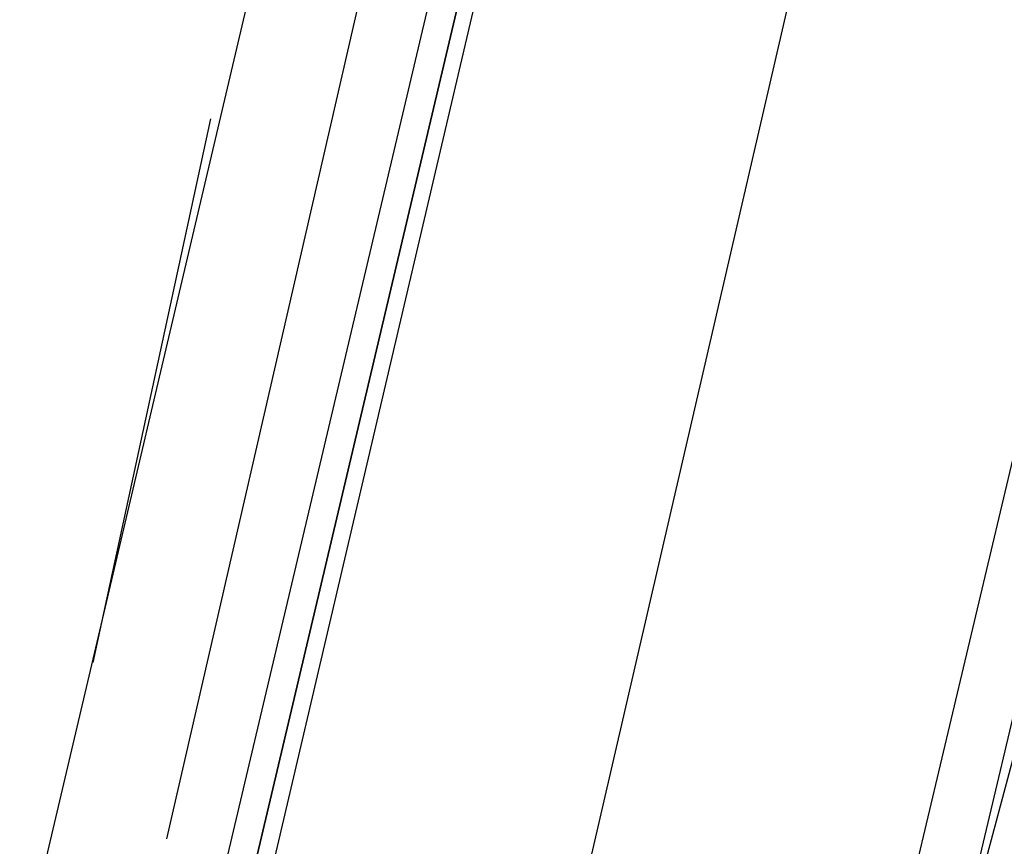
# Model space of a CAD drawing. Header units: feet. Extents: x -79 to 198, y -22 to 181.
# Tile 105 of 256: x 119.12 to 120.013, y 41.531 to 42.281. Entities that reach past the tile are written whole.
import ezdxf

# ---------------------------------------------------------------- set-up
doc = ezdxf.new("R2010")
doc.units = ezdxf.units.FT
doc.layers.add('A-LINEA', color=7, linetype='CONTINUOUS')

msp = doc.modelspace()

# ---------------------------------------------------------------- linework, layer by layer
at = {"layer": 'A-LINEA'}
for p, q in [((119.84, 40.8844), (122.8667, 53.6444)), ((119.12, 41.4178), (120.88, 48.8978)), ((119.8667, 41.2311), (121.64, 48.7111)), ((119.8667, 41.2311), (121.64, 48.7111)), ((119.6267, 43.1644), (119.2533, 41.5378)), ((119.6267, 43.1644), (119.2533, 41.5378)), ((119.1867, 41.6978), (119.2933, 42.1911)), ((119.1867, 41.6978), (119.2933, 42.1911))]:
    msp.add_line(p, q, dxfattribs=at)
for points in [[(119.5867, 41.2978), (120, 43.0844), (120.4133, 44.8444)], [(119.5867, 41.2978), (120, 43.0844), (120.4133, 44.8444)], [(119.7333, 43.1511), (119.3333, 41.4444), (119.32, 41.4578), (119.72, 43.1511), (119.32, 41.4578), (119.3067, 41.4578), (119.2933, 41.4578), (119.6933, 43.1511)], [(119.7333, 43.1511), (119.3333, 41.4444), (119.32, 41.4578), (119.72, 43.1511), (119.32, 41.4578), (119.3067, 41.4578), (119.2933, 41.4578), (119.6933, 43.1511)], [(119.84, 40.8844), (119.84, 40.8578), (119.84, 40.8844), (119.8533, 40.9378), (119.88, 41.0178), (119.9067, 41.1378), (119.9333, 41.2711), (119.9733, 41.4311), (120.0267, 41.6311)]]:
    msp.add_lwpolyline(points, dxfattribs=at)

doc.saveas('drawing.dxf')
